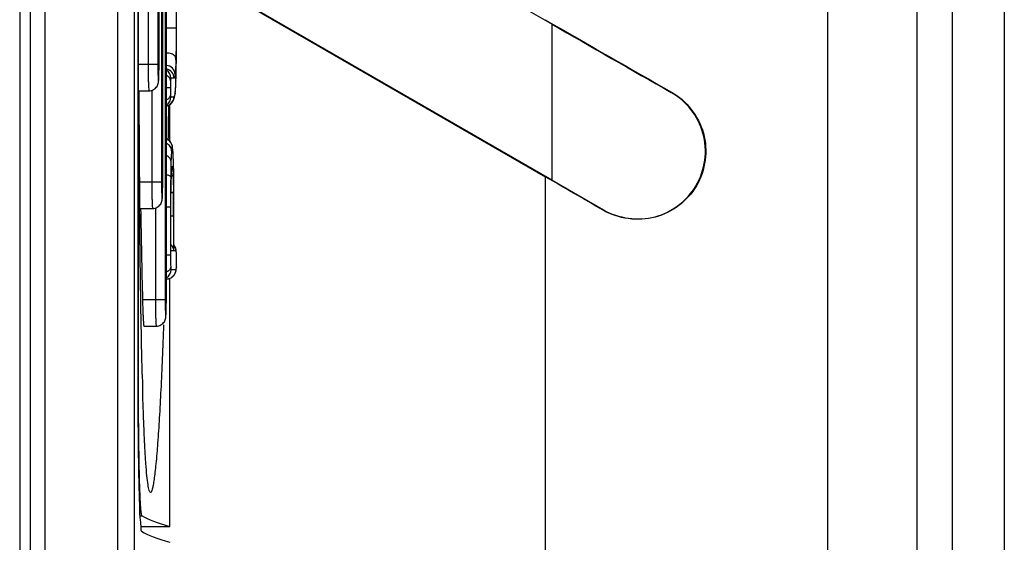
# Model space of a CAD drawing. Header units: millimetres. Extents: x 0 to 3364, y 0 to 2378.
# Tile 22 of 32: x 1758 to 1777, y 1391 to 1401. Entities that reach past the tile are written whole.
import ezdxf

# ---------------------------------------------------------------- set-up
doc = ezdxf.new("R2010")
doc.units = ezdxf.units.MM
doc.header["$LTSCALE"] = 185.02
doc.layers.add('00_COMPONENTS', color=7, linetype='CONTINUOUS')

msp = doc.modelspace()

# ---------------------------------------------------------------- linework, layer by layer
at = {"layer": '00_COMPONENTS', "color": 7, "linetype": 'CONTINUOUS'}
for p, q in [((1773.915, 1358.216), (1773.915, 1480.131)), ((1760.663, 1363.061), (1760.663, 1476.092)), ((1758.668, 1475.776), (1758.668, 1363.376)), ((1758.468, 1475.626), (1758.468, 1363.526)), ((1760.725, 1411.402), (1760.725, 1394.551)), ((1760.738, 1394.546), (1760.738, 1411.407)), ((1761.271, 1395.976), (1761.271, 1409.976)), ((1761.201, 1398.226), (1761.201, 1407.726)), ((1761.131, 1400.476), (1761.131, 1405.476)), ((1765.651, 1402.976), (1768.642, 1401.249)), ((1762.418, 1401.85), (1768.51, 1398.333)), ((1768.642, 1398.267), (1762.423, 1401.858)), ((1761.454, 1400.159), (1761.458, 1400.29)), ((1760.746, 1399.976), (1760.94, 1399.976)), ((1761.439, 1399.918), (1761.445, 1399.979)), ((1761.336, 1399.707), (1761.41, 1399.793)), ((1761.41, 1399.793), (1761.429, 1399.856)), ((1761.429, 1399.856), (1761.439, 1399.918)), ((1761.271, 1399.688), (1761.336, 1399.707)), ((1761.339, 1399.003), (1761.339, 1399.711)), ((1761.391, 1398.89), (1761.386, 1398.915)), ((1761.397, 1398.827), (1761.391, 1398.89)), ((1761.412, 1398.354), (1761.406, 1398.632)), ((1761.361, 1398.157), (1761.365, 1398.332)), ((1761.365, 1398.332), (1761.366, 1398.339)), ((1768.642, 1398.267), (1769.622, 1397.7)), ((1760.763, 1397.726), (1761.01, 1397.726)), ((1761.415, 1396.92), (1761.415, 1397.75)), ((1761.358, 1396.92), (1761.358, 1397.576)), ((1761.463, 1396.867), (1761.458, 1396.925)), ((1761.358, 1396.92), (1761.358, 1396.913)), ((1761.415, 1396.92), (1761.415, 1396.913)), ((1761.464, 1396.834), (1761.463, 1396.867)), ((1761.465, 1396.736), (1761.464, 1396.834)), ((1761.458, 1396.541), (1761.463, 1396.6)), ((1761.463, 1396.6), (1761.464, 1396.631)), ((1761.464, 1396.631), (1761.465, 1396.736)), ((1761.271, 1396.376), (1761.276, 1396.376)), ((1761.339, 1391.641), (1761.339, 1396.392)), ((1760.842, 1395.476), (1761.08, 1395.476)), ((1760.81, 1394.551), (1760.808, 1394.635)), ((1760.787, 1391.641), (1761.339, 1391.641))]:
    msp.add_line(p, q, dxfattribs=at)
at = {"layer": '00_COMPONENTS', "color": 9, "linetype": 'CONTINUOUS'}
for p, q in [((1776.288, 1479.355), (1776.288, 1357.959)), ((1777.285, 1479.355), (1777.285, 1357.959)), ((1775.615, 1479.221), (1775.615, 1358.768)), ((1760.344, 1363.07), (1760.344, 1476.082)), ((1758.949, 1475.776), (1758.949, 1363.376)), ((1761.248, 1409.976), (1761.248, 1395.976)), ((1761.179, 1407.726), (1761.179, 1398.226)), ((1760.923, 1405.476), (1760.923, 1400.476)), ((1761.109, 1405.476), (1761.109, 1400.476)), ((1761.457, 1401.171), (1761.271, 1401.171)), ((1768.642, 1398.267), (1768.642, 1401.249)), ((1761.462, 1400.57), (1761.462, 1400.568)), ((1761.109, 1400.476), (1760.744, 1400.476)), ((1761.419, 1400.216), (1761.358, 1400.216)), ((1761.454, 1400.165), (1761.454, 1400.159)), ((1761.454, 1400.158), (1761.454, 1400.165)), ((1760.992, 1399.989), (1760.992, 1398.226)), ((1761.35, 1400.034), (1761.271, 1400.034)), ((1761.44, 1399.939), (1761.439, 1399.918)), ((1770.918, 1399.944), (1770.922, 1399.952)), ((1761.358, 1399.859), (1761.418, 1399.859)), ((1761.406, 1398.627), (1761.406, 1398.633)), ((1761.406, 1398.627), (1761.406, 1398.632)), ((1761.354, 1398.332), (1761.354, 1398.329)), ((1761.365, 1398.339), (1761.365, 1398.332)), ((1761.365, 1398.333), (1761.365, 1398.339)), ((1768.51, 1398.333), (1768.51, 1354.427)), ((1761.179, 1398.226), (1760.758, 1398.226)), ((1761.062, 1397.739), (1761.062, 1395.976)), ((1761.352, 1397.75), (1761.271, 1397.75)), ((1761.352, 1397.75), (1761.352, 1396.83)), ((1761.408, 1397.75), (1761.408, 1397.746)), ((1761.415, 1397.75), (1761.414, 1397.838)), ((1769.622, 1397.7), (1769.617, 1397.692)), ((1761.408, 1397.576), (1761.358, 1397.576)), ((1761.408, 1397.576), (1761.408, 1396.913)), ((1761.352, 1396.83), (1761.271, 1396.83)), ((1761.358, 1396.913), (1761.358, 1396.92)), ((1761.408, 1396.913), (1761.358, 1396.913)), ((1761.415, 1396.913), (1761.415, 1396.92)), ((1761.456, 1396.913), (1761.415, 1396.913)), ((1761.463, 1396.86), (1761.462, 1396.879)), ((1761.463, 1396.86), (1761.463, 1396.867)), ((1761.361, 1396.556), (1761.456, 1396.556)), ((1761.461, 1396.575), (1761.462, 1396.589)), ((1761.463, 1396.607), (1761.463, 1396.6)), ((1761.248, 1395.976), (1760.815, 1395.976)), ((1760.725, 1394.546), (1760.738, 1394.546)), ((1760.766, 1391.846), (1760.807, 1391.846))]:
    msp.add_line(p, q, dxfattribs=at)
at = {"layer": '00_COMPONENTS', "color": 7, "linetype": 'CONTINUOUS'}
for points in [[(1761.465, 1401.222), (1761.465, 1401.411), (1761.464, 1401.62), (1761.462, 1401.769)], [(1761.462, 1400.568), (1761.463, 1400.746), (1761.465, 1400.991), (1761.465, 1401.222)], [(1761.458, 1400.29), (1761.46, 1400.414), (1761.462, 1400.568)], [(1761.445, 1399.979), (1761.451, 1400.073), (1761.454, 1400.159)], [(1761.386, 1398.915), (1761.365, 1398.976), (1761.29, 1399.053), (1761.271, 1399.058)], [(1761.406, 1398.632), (1761.403, 1398.734), (1761.397, 1398.827)], [(1761.366, 1398.339), (1761.369, 1398.406), (1761.372, 1398.455), (1761.374, 1398.48), (1761.375, 1398.482)], [(1761.415, 1397.75), (1761.413, 1398.162), (1761.412, 1398.354)], [(1761.358, 1397.576), (1761.359, 1397.873), (1761.361, 1398.157)], [(1761.458, 1396.925), (1761.436, 1396.997), (1761.415, 1397.018)], [(1761.276, 1396.376), (1761.36, 1396.397), (1761.435, 1396.47), (1761.458, 1396.541)]]:
    msp.add_lwpolyline(points, dxfattribs=at)
at = {"layer": '00_COMPONENTS', "color": 9, "linetype": 'CONTINUOUS'}
for centre, radius, start, end in [((1707.079, 1401.236), 54.386, 359.9853, 0.5596), ((1699.525, 1401.163), 61.94, 359.451, 0.0546), ((1747.787, 1400.912), 13.669, 358.5503, 358.6938), ((1755.204, 1400.436), 5.927, 358.6654, 359.0238), ((1753.027, 1400.471), 8.104, 359.0358, 0.0341), ((1761.239, 1400.216), 0.18, 359.9842, 79.3029), ((1761.178, 1400.216), 0.18, 359.9935, 56.9135), ((1760.682, 1400.026), 0.763, 351.6625, 353.4431), ((1761.238, 1399.859), 0.18, 281.1597, 0.0155), ((1761.178, 1399.859), 0.18, 303.0865, 0.0065), ((1761.202, 1398.895), 0.181, 50.6098, 65.7177), ((1761.202, 1398.896), 0.18, 39.0523, 50.5789), ((1751.653, 1398.342), 9.757, 1.5351, 1.6715), ((1762.548, 1398.374), 1.179, 174.8766, 175.8139), ((1761.202, 1398.529), 0.181, 345.1631, 359.9252), ((1767.197, 1398.131), 5.835, 178.0187, 178.4505), ((1766.77, 1398.145), 5.408, 177.6516, 177.9502), ((1761.256, 1398.418), 0.144, 322.586, 327.719), ((1730.481, 1397.977), 30.933, 0.4724, 0.7496), ((1755.274, 1398.186), 5.927, 358.6654, 359.0238), ((1753.097, 1398.221), 8.104, 359.0358, 0.0341), ((1717.438, 1397.866), 43.977, 0.2811, 0.4765), ((1698.894, 1397.777), 62.521, 0.055, 0.27884), ((1726.374, 1397.684), 35.034, 0.1088, 0.6029), ((1697.715, 1397.583), 63.693, 359.99371, 0.14671), ((1761.275, 1396.913), 0.181, 35.5803, 38.9722), ((1761.277, 1396.913), 0.179, 0.0197, 6.6756), ((1761.099, 1396.858), 0.364, 4.0547, 5.2528), ((1760.971, 1396.849), 0.492, 3.5691, 4.0866), ((1758.967, 1396.769), 2.497, 1.0434, 2.0868), ((1761.276, 1396.556), 0.18, 270.0175, 0.0175), ((1761.181, 1396.556), 0.18, 302.2653, 0.006), ((1760.845, 1396.628), 0.618, 356.429, 357.4267), ((1760.598, 1396.639), 0.866, 357.4009, 357.8647), ((1756.392, 1396.73), 5.073, 359.1724, 0.0687), ((1755.343, 1395.936), 5.927, 358.6654, 359.0238), ((1753.166, 1395.971), 8.104, 359.0358, 0.0341)]:
    msp.add_arc(centre, radius, start, end, dxfattribs=at)
at = {"layer": '00_COMPONENTS', "color": 7, "linetype": 'CONTINUOUS'}
for centre, radius, start, end in [((1970.658, 1750.962), 403.868, 239.98649, 240.35872), ((2206.281, 1401.881), 445.54, 180.24582, 180.53804), ((1533.058, 1402.678), 228.279, 359.08272, 359.25286), ((2061.185, 1402.976), 300.452, 181.00112, 181.335), ((1904.866, 1394.55), 144.141, 179.99983, 180.11834), ((1848.694, 1396.806), 87.913, 181.46955, 181.6612)]:
    msp.add_arc(centre, radius, start, end, dxfattribs=at)
for centre, major_axis, ratio, start_param, end_param in [((1768.51, 1401.476), (7, -4.043), 0.015115, -1.562067, -1.210342), ((1768.51, 1398.192), (7, -4.043), 0.015115, 1.4207, 1.579526), ((2131.965, 1392.037), (371.319, 0), 0.017455, -3.112176, -3.080506), ((2132.059, 1391.737), (371.413, 0), 0.017455, -3.11299, -3.080506)]:
    msp.add_ellipse(centre, major_axis=major_axis, ratio=ratio, start_param=start_param, end_param=end_param, dxfattribs=at)
at = {"layer": '00_COMPONENTS', "color": 9, "linetype": 'CONTINUOUS'}
for points, knots in [([(1761.452, 1401.777), (1761.453, 1401.731), (1761.457, 1401.529), (1761.457, 1401.327), (1761.457, 1401.171)], [0, 0, 0, 0, 0.227948, 1, 1, 1, 1]), ([(1761.457, 1401.171), (1761.457, 1401.122), (1761.457, 1400.931), (1761.456, 1400.741), (1761.453, 1400.6)], [0, 0, 0, 0, 0.26012, 1, 1, 1, 1]), ([(1761.453, 1400.6), (1761.452, 1400.613), (1761.433, 1400.652), (1761.364, 1400.688), (1761.304, 1400.697), (1761.271, 1400.698)], [0, 0, 0, 0, 0.181124, 0.543773, 1, 1, 1, 1]), ([(1761.452, 1400.566), (1761.451, 1400.536), (1761.448, 1400.444), (1761.445, 1400.352), (1761.439, 1400.29)], [0, 0, 0, 0, 0.330368, 1, 1, 1, 1]), ([(1761.454, 1400.165), (1761.455, 1400.195), (1761.459, 1400.329), (1761.461, 1400.464), (1761.462, 1400.57)], [0, 0, 0, 0, 0.220006, 1, 1, 1, 1]), ([(1760.923, 1400.476), (1760.923, 1400.412), (1760.923, 1400.32), (1760.925, 1400.202), (1760.927, 1400.127), (1760.93, 1400.065), (1760.933, 1400.021), (1760.935, 1399.992), (1760.938, 1399.981), (1760.939, 1399.976), (1760.94, 1399.976)], [0, 0, 0, 0, 0.381849, 0.554334, 0.705602, 0.829792, 0.922182, 0.97934, 0.994097, 1, 1, 1, 1]), ([(1761.109, 1400.476), (1761.109, 1400.443), (1761.109, 1400.379), (1761.11, 1400.294), (1761.114, 1400.22), (1761.113, 1400.186), (1761.121, 1400.148), (1761.126, 1400.193), (1761.127, 1400.227), (1761.129, 1400.273), (1761.129, 1400.298)], [0, 0, 0, 0, 0.21683, 0.411793, 0.565354, 0.662079, 0.692807, 0.733447, 0.839268, 1, 1, 1, 1]), ([(1761.439, 1400.29), (1761.438, 1400.332), (1761.401, 1400.42), (1761.314, 1400.458), (1761.271, 1400.461)], [0, 0, 0, 0, 0.491327, 1, 1, 1, 1]), ([(1761.351, 1400.164), (1761.351, 1400.185), (1761.334, 1400.23), (1761.297, 1400.259), (1761.276, 1400.271)], [0, 0, 0, 0, 0.467961, 1, 1, 1, 1]), ([(1761.351, 1400.164), (1761.351, 1400.155), (1761.35, 1400.111), (1761.35, 1400.068), (1761.35, 1400.034)], [0, 0, 0, 0, 0.207218, 1, 1, 1, 1]), ([(1761.358, 1400.216), (1761.355, 1400.216), (1761.354, 1400.19), (1761.352, 1400.178), (1761.351, 1400.164)], [0, 0, 0, 0, 0.192978, 1, 1, 1, 1]), ([(1761.439, 1400.29), (1761.436, 1400.271), (1761.434, 1400.251), (1761.425, 1400.216), (1761.419, 1400.216)], [0, 0, 0, 0, 0.762217, 1, 1, 1, 1]), ([(1761.44, 1399.939), (1761.442, 1399.951), (1761.449, 1400.024), (1761.452, 1400.097), (1761.454, 1400.158)], [0, 0, 0, 0, 0.170833, 1, 1, 1, 1]), ([(1761.35, 1400.034), (1761.35, 1400.023), (1761.35, 1399.981), (1761.35, 1399.94), (1761.351, 1399.91)], [0, 0, 0, 0, 0.276794, 1, 1, 1, 1]), ([(1761.351, 1399.91), (1761.351, 1399.888), (1761.334, 1399.843), (1761.297, 1399.814), (1761.276, 1399.802)], [0, 0, 0, 0, 0.467961, 1, 1, 1, 1]), ([(1761.351, 1399.91), (1761.352, 1399.896), (1761.354, 1399.884), (1761.355, 1399.859), (1761.358, 1399.859)], [0, 0, 0, 0, 0.812092, 1, 1, 1, 1]), ([(1761.418, 1399.859), (1761.423, 1399.859), (1761.433, 1399.884), (1761.435, 1399.9), (1761.437, 1399.915)], [0, 0, 0, 0, 0.258687, 1, 1, 1, 1]), ([(1761.369, 1398.825), (1761.368, 1398.855), (1761.35, 1398.915), (1761.303, 1398.956), (1761.277, 1398.97)], [0, 0, 0, 0, 0.49105, 1, 1, 1, 1]), ([(1761.369, 1398.825), (1761.368, 1398.814), (1761.363, 1398.749), (1761.361, 1398.685), (1761.359, 1398.633)], [0, 0, 0, 0, 0.185312, 1, 1, 1, 1]), ([(1761.382, 1398.896), (1761.381, 1398.896), (1761.377, 1398.888), (1761.375, 1398.877), (1761.371, 1398.854), (1761.37, 1398.836), (1761.369, 1398.825)], [0, 0, 0, 0, 0.072654, 0.251425, 0.556918, 1, 1, 1, 1]), ([(1761.406, 1398.633), (1761.405, 1398.675), (1761.402, 1398.742), (1761.398, 1398.831), (1761.391, 1398.869), (1761.387, 1398.896), (1761.382, 1398.896)], [0, 0, 0, 0, 0.470356, 0.783178, 0.947259, 1, 1, 1, 1]), ([(1761.359, 1398.633), (1761.359, 1398.653), (1761.338, 1398.697), (1761.299, 1398.721), (1761.276, 1398.731)], [0, 0, 0, 0, 0.450796, 1, 1, 1, 1]), ([(1761.359, 1398.633), (1761.359, 1398.61), (1761.356, 1398.51), (1761.354, 1398.41), (1761.354, 1398.332)], [0, 0, 0, 0, 0.225538, 1, 1, 1, 1]), ([(1761.366, 1398.367), (1761.367, 1398.376), (1761.368, 1398.407), (1761.37, 1398.438), (1761.371, 1398.46)], [0, 0, 0, 0, 0.287697, 1, 1, 1, 1]), ([(1761.373, 1398.479), (1761.374, 1398.492), (1761.376, 1398.509), (1761.379, 1398.524), (1761.382, 1398.529), (1761.383, 1398.529)], [0, 0, 0, 0, 0.745895, 0.926055, 1, 1, 1, 1]), ([(1761.383, 1398.529), (1761.384, 1398.529), (1761.387, 1398.523), (1761.39, 1398.506), (1761.392, 1398.486), (1761.394, 1398.471)], [0, 0, 0, 0, 0.071007, 0.248367, 1, 1, 1, 1]), ([(1761.394, 1398.471), (1761.394, 1398.467), (1761.396, 1398.444), (1761.397, 1398.422), (1761.398, 1398.405)], [0, 0, 0, 0, 0.212777, 1, 1, 1, 1]), ([(1761.411, 1398.381), (1761.411, 1398.401), (1761.41, 1398.475), (1761.408, 1398.549), (1761.407, 1398.604)], [0, 0, 0, 0, 0.263902, 1, 1, 1, 1]), ([(1761.354, 1398.329), (1761.352, 1398.339), (1761.322, 1398.358), (1761.295, 1398.364), (1761.276, 1398.368)], [0, 0, 0, 0, 0.347146, 1, 1, 1, 1]), ([(1761.354, 1398.329), (1761.353, 1398.281), (1761.352, 1398.088), (1761.352, 1397.895), (1761.352, 1397.75)], [0, 0, 0, 0, 0.246501, 1, 1, 1, 1]), ([(1761.358, 1397.576), (1761.358, 1397.638), (1761.358, 1397.876), (1761.359, 1398.113), (1761.364, 1398.289)], [0, 0, 0, 0, 0.261138, 1, 1, 1, 1]), ([(1761.398, 1398.405), (1761.399, 1398.381), (1761.403, 1398.263), (1761.405, 1398.146), (1761.406, 1398.052)], [0, 0, 0, 0, 0.203197, 1, 1, 1, 1]), ([(1760.992, 1398.226), (1760.992, 1398.162), (1760.993, 1398.07), (1760.995, 1397.952), (1760.997, 1397.877), (1761, 1397.815), (1761.002, 1397.771), (1761.005, 1397.742), (1761.007, 1397.731), (1761.009, 1397.726), (1761.01, 1397.726)], [0, 0, 0, 0, 0.381849, 0.554334, 0.705602, 0.829792, 0.922182, 0.97934, 0.994097, 1, 1, 1, 1]), ([(1761.179, 1398.226), (1761.179, 1398.193), (1761.179, 1398.129), (1761.18, 1398.044), (1761.184, 1397.97), (1761.183, 1397.936), (1761.191, 1397.898), (1761.196, 1397.943), (1761.197, 1397.977), (1761.198, 1398.023), (1761.199, 1398.048)], [0, 0, 0, 0, 0.21683, 0.411793, 0.565354, 0.662079, 0.692807, 0.733447, 0.839268, 1, 1, 1, 1]), ([(1761.406, 1398.052), (1761.406, 1398.049), (1761.398, 1398.033), (1761.38, 1398.025), (1761.366, 1398.02)], [0, 0, 0, 0, 0.17393, 1, 1, 1, 1]), ([(1761.352, 1396.83), (1761.352, 1396.811), (1761.352, 1396.737), (1761.352, 1396.662), (1761.354, 1396.608)], [0, 0, 0, 0, 0.261754, 1, 1, 1, 1]), ([(1761.458, 1396.911), (1761.457, 1396.912), (1761.457, 1396.913), (1761.456, 1396.913), (1761.456, 1396.913)], [0, 0, 0, 0, 0.641518, 1, 1, 1, 1]), ([(1761.461, 1396.891), (1761.461, 1396.894), (1761.46, 1396.9), (1761.459, 1396.907), (1761.458, 1396.911)], [0, 0, 0, 0, 0.37623, 1, 1, 1, 1]), ([(1761.465, 1396.736), (1761.465, 1396.756), (1761.465, 1396.782), (1761.464, 1396.809), (1761.464, 1396.815)], [0, 0, 0, 0, 0.763401, 1, 1, 1, 1]), ([(1761.354, 1396.608), (1761.353, 1396.588), (1761.334, 1396.545), (1761.297, 1396.519), (1761.276, 1396.508)], [0, 0, 0, 0, 0.457108, 1, 1, 1, 1]), ([(1761.354, 1396.608), (1761.354, 1396.593), (1761.356, 1396.581), (1761.358, 1396.556), (1761.361, 1396.556)], [0, 0, 0, 0, 0.817187, 1, 1, 1, 1]), ([(1761.456, 1396.556), (1761.457, 1396.556), (1761.46, 1396.565), (1761.46, 1396.57), (1761.461, 1396.575)], [0, 0, 0, 0, 0.235063, 1, 1, 1, 1]), ([(1761.463, 1396.607), (1761.463, 1396.61), (1761.464, 1396.627), (1761.464, 1396.644), (1761.464, 1396.657)], [0, 0, 0, 0, 0.221772, 1, 1, 1, 1]), ([(1761.062, 1395.976), (1761.062, 1395.912), (1761.063, 1395.82), (1761.065, 1395.702), (1761.067, 1395.627), (1761.069, 1395.565), (1761.072, 1395.521), (1761.075, 1395.492), (1761.077, 1395.481), (1761.079, 1395.476), (1761.08, 1395.476)], [0, 0, 0, 0, 0.381849, 0.554334, 0.705602, 0.829792, 0.922182, 0.97934, 0.994097, 1, 1, 1, 1]), ([(1761.248, 1395.976), (1761.248, 1395.943), (1761.249, 1395.879), (1761.25, 1395.794), (1761.254, 1395.72), (1761.253, 1395.686), (1761.26, 1395.648), (1761.265, 1395.693), (1761.266, 1395.727), (1761.268, 1395.773), (1761.269, 1395.798)], [0, 0, 0, 0, 0.21683, 0.411793, 0.565354, 0.662079, 0.692807, 0.733447, 0.839268, 1, 1, 1, 1])]:
    msp.add_open_spline(points, degree=3, knots=knots, dxfattribs=at)
at = {"layer": '00_COMPONENTS', "color": 7, "linetype": 'CONTINUOUS'}
for points, knots in [([(1760.94, 1399.976), (1760.97, 1399.976), (1761.031, 1399.992), (1761.096, 1400.053), (1761.12, 1400.121), (1761.127, 1400.204), (1761.13, 1400.318), (1761.131, 1400.418), (1761.131, 1400.476)], [0, 0, 0, 0, 0.150243, 0.29961, 0.426347, 0.501697, 0.711182, 1, 1, 1, 1]), ([(1770.922, 1399.952), (1771.21, 1399.787), (1771.678, 1399.196), (1771.526, 1398.094), (1770.647, 1397.422), (1769.907, 1397.524), (1769.617, 1397.692)], [0, 0, 0, 0, 0.248345, 0.502832, 0.749297, 1, 1, 1, 1]), ([(1769.622, 1397.7), (1769.91, 1397.533), (1770.643, 1397.431), (1771.518, 1398.096), (1771.671, 1399.193), (1771.204, 1399.782), (1770.918, 1399.944)], [0, 0, 0, 0, 0.250784, 0.49593, 0.751931, 1, 1, 1, 1]), ([(1761.01, 1397.726), (1761.04, 1397.726), (1761.101, 1397.742), (1761.166, 1397.803), (1761.19, 1397.871), (1761.197, 1397.954), (1761.2, 1398.068), (1761.201, 1398.168), (1761.201, 1398.226)], [0, 0, 0, 0, 0.150243, 0.29961, 0.426347, 0.501697, 0.711182, 1, 1, 1, 1]), ([(1760.808, 1394.635), (1760.803, 1394.87), (1760.781, 1395.891), (1760.768, 1396.912), (1760.76, 1397.697)], [0, 0, 0, 0, 0.230434, 1, 1, 1, 1]), ([(1761.363, 1397.027), (1761.371, 1397.019), (1761.395, 1396.985), (1761.407, 1396.944), (1761.408, 1396.913)], [0, 0, 0, 0, 0.265791, 1, 1, 1, 1]), ([(1760.815, 1395.976), (1760.816, 1395.912), (1760.819, 1395.82), (1760.824, 1395.702), (1760.827, 1395.627), (1760.831, 1395.565), (1760.834, 1395.521), (1760.838, 1395.492), (1760.84, 1395.481), (1760.841, 1395.476), (1760.842, 1395.476)], [0, 0, 0, 0, 0.381668, 0.554122, 0.705398, 0.82963, 0.922088, 0.979325, 0.994113, 1, 1, 1, 1]), ([(1761.08, 1395.476), (1761.11, 1395.476), (1761.171, 1395.492), (1761.236, 1395.553), (1761.26, 1395.621), (1761.266, 1395.704), (1761.27, 1395.818), (1761.271, 1395.918), (1761.271, 1395.976)], [0, 0, 0, 0, 0.150243, 0.29961, 0.426347, 0.501697, 0.711182, 1, 1, 1, 1]), ([(1761.219, 1395.499), (1761.211, 1395.285), (1761.195, 1394.872), (1761.167, 1394.277), (1761.138, 1393.737), (1761.107, 1393.264), (1761.079, 1392.919), (1761.055, 1392.687), (1761.038, 1392.551), (1761.022, 1392.445), (1761.004, 1392.365), (1760.992, 1392.32), (1760.976, 1392.294), (1760.968, 1392.295)], [0, 0, 0, 0, 0.199125, 0.384837, 0.553887, 0.702353, 0.825662, 0.876344, 0.918903, 0.952784, 0.977567, 0.993036, 1, 1, 1, 1]), ([(1760.807, 1391.846), (1760.801, 1391.849), (1760.798, 1391.873), (1760.79, 1391.913), (1760.784, 1391.982), (1760.777, 1392.072), (1760.772, 1392.187), (1760.763, 1392.383), (1760.755, 1392.677), (1760.748, 1393.079), (1760.742, 1393.536), (1760.739, 1394.031), (1760.738, 1394.372), (1760.738, 1394.546)], [0, 0, 0, 0, 0.006982, 0.022946, 0.048007, 0.081984, 0.124577, 0.175395, 0.299749, 0.450402, 0.621707, 0.807224, 1, 1, 1, 1]), ([(1760.726, 1394.253), (1760.726, 1393.905), (1760.729, 1393.403), (1760.738, 1392.768), (1760.745, 1392.367), (1760.758, 1392.043), (1760.761, 1391.79), (1760.787, 1391.652), (1760.781, 1391.562), (1760.798, 1391.551)], [0, 0, 0, 0, 0.385278, 0.556508, 0.70578, 0.828202, 0.91977, 0.977544, 1, 1, 1, 1]), ([(1760.968, 1392.295), (1760.963, 1392.295), (1760.952, 1392.309), (1760.936, 1392.356), (1760.916, 1392.461), (1760.897, 1392.632), (1760.878, 1392.864), (1760.861, 1393.15), (1760.845, 1393.483), (1760.831, 1393.858), (1760.822, 1394.12), (1760.819, 1394.257)], [0, 0, 0, 0, 0.007881, 0.023039, 0.078477, 0.16681, 0.285549, 0.431512, 0.601342, 0.791828, 1, 1, 1, 1])]:
    msp.add_open_spline(points, degree=3, knots=knots, dxfattribs=at)
at = {"layer": '00_COMPONENTS', "color": 9, "linetype": 'CONTINUOUS'}
for points in [[(1761.382, 1398.896), (1761.382, 1398.936), (1761.368, 1398.978), (1761.342, 1399.009)], [(1761.398, 1398.405), (1761.397, 1398.382), (1761.39, 1398.36), (1761.378, 1398.341)], [(1761.455, 1396.934), (1761.451, 1396.964), (1761.44, 1396.994), (1761.422, 1397.018)]]:
    msp.add_open_spline(points, degree=3, dxfattribs=at)

doc.saveas('drawing.dxf')
